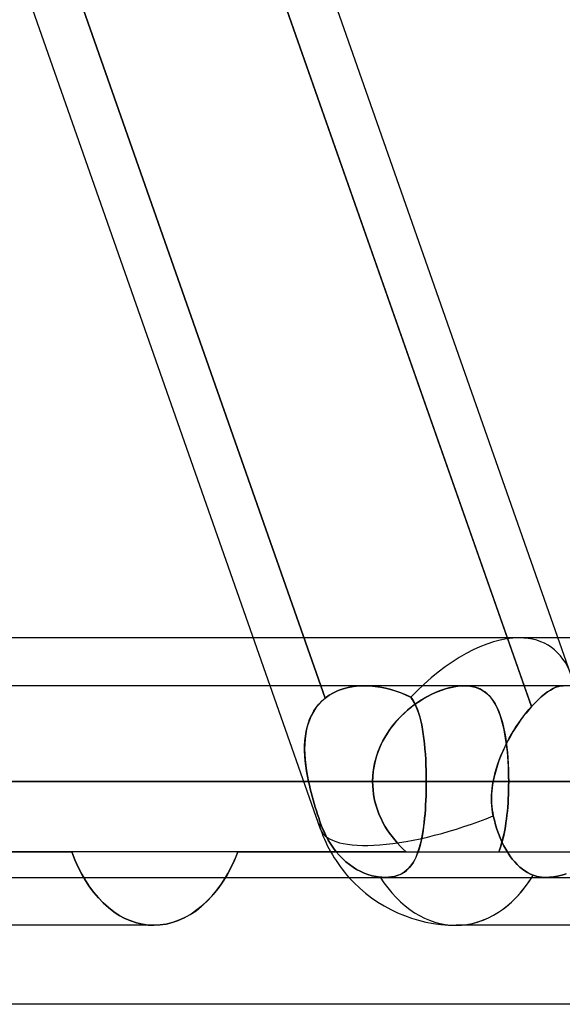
# Model space of a CAD drawing. Header units: millimetres. Extents: x -185 to 185, y -54 to 130.
# Tile 27 of 76: x -35.18 to -31.58, y 23.17 to 29.7. Entities that reach past the tile are written whole.
import ezdxf

# ---------------------------------------------------------------- set-up
doc = ezdxf.new("R2010")
doc.units = ezdxf.units.MM
doc.layers.add('MAIN-1', color=7, linetype='Continuous')
doc.layers.add('MAIN-2', color=7, linetype='Continuous')

msp = doc.modelspace()

# ---------------------------------------------------------------- linework, layer by layer
at = {"layer": 'MAIN-1'}
for p, q in [((-33.5162, 25.2825), (-37.5608, 36.8125)), ((-35.8779, 36.8125), (-31.8333, 25.2825)), ((-31.5235, 25.3569), (-35.542, 36.8125)), ((-33.6275, 25.6), (-35.6498, 25.6)), ((-26.195, 25.6), (-31.6088, 25.6)), ((96.053, 25.2825), (-96.053, 25.2825)), ((96.649, 24.6475), (-96.649, 24.6475)), ((-32.4817, 24.6475), (-35.1758, 24.6475)), ((-96.053, 24.0125), (96.053, 24.0125)), ((-33.8692, 23.9285), (-33.8395, 23.9692)), ((-33.8395, 23.9692), (-33.8118, 24.0126)), ((-33.9349, 23.8543), (-33.9011, 23.8901)), ((-33.9011, 23.8901), (-33.8692, 23.9285)), ((-33.9705, 23.8214), (-33.9349, 23.8543)), ((-34.0853, 23.7443), (-34.0459, 23.7661)), ((-34.0459, 23.7661), (-34.0076, 23.7919)), ((-34.0076, 23.7919), (-33.9705, 23.8214)), ((-34.2863, 23.695), (-36.3251, 23.695)), ((-34.2863, 23.695), (-34.2466, 23.697)), ((-34.2466, 23.697), (-34.2064, 23.7028)), ((-34.2064, 23.7028), (-34.1659, 23.7127)), ((-34.1659, 23.7127), (-34.1254, 23.7265)), ((-34.1254, 23.7265), (-34.0853, 23.7443)), ((-30.2452, 23.695), (-32.284, 23.695)), ((45.72, 23.1713), (-45.72, 23.1713))]:
    msp.add_line(p, q, dxfattribs=at)
msp.add_arc((-32.284, 24.6475), 0.9525, 221.81026, 270.00008, dxfattribs=at)
msp.add_ellipse((-32.284, 24.6475), major_axis=(0, 0.9525), ratio=0.707107, start_param=-3.141593, end_param=-2.300522, dxfattribs=at)
at = {"layer": 'MAIN-2'}
for p, q in [((-33.1516, 25.2008), (-37.2437, 36.866)), ((-37.2437, 36.866), (-33.1516, 25.2008)), ((-31.7849, 25.1445), (-35.8861, 36.8358)), ((-31.8663, 25.6), (-33.6275, 25.6)), ((-31.6088, 25.6), (-31.8663, 25.6)), ((-32.891, 25.2825), (-35.6622, 25.2825)), ((-33.1828, 24.3322), (-33.5162, 25.2825)), ((-33.0654, 25.2508), (-33.0329, 25.2623)), ((-33.0328, 25.2624), (-33.0651, 25.2509)), ((-33.0329, 25.2623), (-32.9988, 25.2713)), ((-32.999, 25.2712), (-33.0328, 25.2624)), ((-32.9639, 25.2775), (-32.999, 25.2712)), ((-32.9988, 25.2713), (-32.9637, 25.2776)), ((-32.9277, 25.2813), (-32.9639, 25.2775)), ((-32.9637, 25.2776), (-32.9276, 25.2813)), ((-32.8908, 25.2825), (-32.9277, 25.2813)), ((-32.9276, 25.2813), (-32.8907, 25.2825)), ((-32.8565, 25.2815), (-32.8908, 25.2825)), ((-32.8907, 25.2825), (-32.856, 25.2814)), ((-32.8219, 25.2785), (-32.8565, 25.2815)), ((-32.856, 25.2814), (-32.821, 25.2783)), ((-32.7871, 25.2735), (-32.8219, 25.2785)), ((-32.821, 25.2783), (-32.7859, 25.2733)), ((-32.7523, 25.2666), (-32.7871, 25.2735)), ((-32.7859, 25.2733), (-32.751, 25.2663)), ((-32.7176, 25.2579), (-32.7523, 25.2666)), ((-32.751, 25.2663), (-32.7164, 25.2576)), ((-32.6832, 25.2475), (-32.7176, 25.2579)), ((-32.3608, 25.2603), (-32.3886, 25.2507)), ((-32.3782, 25.2544), (-32.3471, 25.2644)), ((-32.3333, 25.2682), (-32.3608, 25.2603)), ((-32.3471, 25.2644), (-32.3164, 25.2723)), ((-32.3063, 25.2744), (-32.3333, 25.2682)), ((-32.3164, 25.2723), (-32.2864, 25.278)), ((-32.2799, 25.2789), (-32.3063, 25.2744)), ((-32.2864, 25.278), (-32.2576, 25.2814)), ((-32.2545, 25.2816), (-32.2799, 25.2789)), ((-32.2576, 25.2814), (-32.2303, 25.2825)), ((-32.2303, 25.2825), (-32.2545, 25.2816)), ((-32.2303, 25.2825), (-32.2046, 25.2815)), ((-32.2073, 25.2817), (-32.2303, 25.2825)), ((-32.1854, 25.2791), (-32.2073, 25.2817)), ((-32.2046, 25.2815), (-32.1802, 25.2782)), ((-32.1646, 25.2748), (-32.1854, 25.2791)), ((-32.1802, 25.2782), (-32.1573, 25.2728)), ((-32.145, 25.2689), (-32.1646, 25.2748)), ((-32.1573, 25.2728), (-32.1359, 25.2654)), ((-32.1267, 25.2614), (-32.145, 25.2689)), ((-32.1359, 25.2654), (-32.1161, 25.256)), ((-32.1096, 25.2523), (-32.1267, 25.2614)), ((-31.8333, 25.2825), (-31.7849, 25.1445)), ((-31.6598, 25.2541), (-31.6411, 25.2645)), ((-31.6411, 25.2644), (-31.6598, 25.2541)), ((-31.6411, 25.2645), (-31.6231, 25.2725)), ((-31.6233, 25.2724), (-31.6411, 25.2644)), ((-31.6062, 25.2781), (-31.6233, 25.2724)), ((-31.6231, 25.2725), (-31.6061, 25.2781)), ((-31.5901, 25.2814), (-31.6062, 25.2781)), ((-31.6061, 25.2781), (-31.5901, 25.2814)), ((-31.5749, 25.2825), (-31.5901, 25.2814)), ((-31.5901, 25.2814), (-31.5749, 25.2825)), ((-33.1516, 25.2008), (-33.1742, 25.181)), ((-33.1732, 25.182), (-33.1516, 25.2008)), ((-33.1516, 25.2008), (-33.1248, 25.22)), ((-33.1247, 25.22), (-33.1516, 25.2008)), ((-33.1248, 25.22), (-33.0961, 25.2367)), ((-33.0958, 25.2368), (-33.1247, 25.22)), ((-33.0961, 25.2367), (-33.0654, 25.2508)), ((-33.0651, 25.2509), (-33.0958, 25.2368)), ((-32.7164, 25.2576), (-32.6823, 25.2471)), ((-32.6495, 25.2353), (-32.6832, 25.2475)), ((-32.6823, 25.2471), (-32.6488, 25.2351)), ((-32.6165, 25.2216), (-32.6495, 25.2353)), ((-32.6488, 25.2351), (-32.6161, 25.2215)), ((-32.5843, 25.2064), (-32.6165, 25.2216)), ((-32.6161, 25.2215), (-32.5843, 25.2064)), ((-32.5843, 25.2064), (-32.5718, 25.1887)), ((-32.5722, 25.1893), (-32.5843, 25.2064)), ((-32.535, 25.1749), (-32.5039, 25.1946)), ((-32.5004, 25.1967), (-32.5278, 25.1796)), ((-32.5039, 25.1946), (-32.4726, 25.2125)), ((-32.4727, 25.2125), (-32.5004, 25.1967)), ((-32.4447, 25.2267), (-32.4727, 25.2125)), ((-32.4726, 25.2125), (-32.4412, 25.2284)), ((-32.4166, 25.2395), (-32.4447, 25.2267)), ((-32.4412, 25.2284), (-32.4096, 25.2424)), ((-32.3886, 25.2507), (-32.4166, 25.2395)), ((-32.4096, 25.2424), (-32.3782, 25.2544)), ((-32.1161, 25.256), (-32.0979, 25.2448)), ((-32.0936, 25.2418), (-32.1096, 25.2523)), ((-32.0979, 25.2448), (-32.081, 25.2318)), ((-32.0788, 25.2299), (-32.0936, 25.2418)), ((-32.081, 25.2318), (-32.0655, 25.2171)), ((-32.065, 25.2166), (-32.0788, 25.2299)), ((-32.0655, 25.2171), (-32.0512, 25.2007)), ((-32.0522, 25.2021), (-32.065, 25.2166)), ((-32.0404, 25.1863), (-32.0522, 25.2021)), ((-32.0512, 25.2007), (-32.0379, 25.1826)), ((-31.7202, 25.2091), (-31.7415, 25.1896)), ((-31.7414, 25.1898), (-31.7201, 25.2093)), ((-31.6994, 25.2265), (-31.7202, 25.2091)), ((-31.7201, 25.2093), (-31.6993, 25.2265)), ((-31.6792, 25.2415), (-31.6994, 25.2265)), ((-31.6993, 25.2265), (-31.6792, 25.2415)), ((-31.6598, 25.2541), (-31.6792, 25.2415)), ((-31.6792, 25.2415), (-31.6598, 25.2541)), ((-33.2133, 25.1359), (-33.2298, 25.1107)), ((-33.2266, 25.1159), (-33.2107, 25.1395)), ((-33.1948, 25.1594), (-33.2133, 25.1359)), ((-33.2107, 25.1395), (-33.1929, 25.1615)), ((-33.1742, 25.181), (-33.1948, 25.1594)), ((-33.1929, 25.1615), (-33.1732, 25.182)), ((-32.6247, 25.1041), (-32.5955, 25.1296)), ((-32.5811, 25.1413), (-32.6067, 25.1202)), ((-32.5955, 25.1296), (-32.5656, 25.1532)), ((-32.5548, 25.1611), (-32.5811, 25.1413)), ((-32.5611, 25.1706), (-32.5722, 25.1893)), ((-32.5718, 25.1887), (-32.5605, 25.1695)), ((-32.5656, 25.1532), (-32.535, 25.1749)), ((-32.5509, 25.1502), (-32.5611, 25.1706)), ((-32.5605, 25.1695), (-32.5502, 25.1487)), ((-32.5278, 25.1796), (-32.5548, 25.1611)), ((-32.5416, 25.1282), (-32.5509, 25.1502)), ((-32.5502, 25.1487), (-32.5409, 25.1263)), ((-32.5332, 25.1047), (-32.5416, 25.1282)), ((-32.0294, 25.1692), (-32.0404, 25.1863)), ((-32.0379, 25.1826), (-32.0256, 25.1627)), ((-32.0191, 25.1509), (-32.0294, 25.1692)), ((-32.0256, 25.1627), (-32.0142, 25.1411)), ((-32.0096, 25.1314), (-32.0191, 25.1509)), ((-32.0142, 25.1411), (-32.0037, 25.1179)), ((-32.0008, 25.1106), (-32.0096, 25.1314)), ((-31.7849, 25.1445), (-31.8028, 25.1238)), ((-31.8019, 25.1249), (-31.7849, 25.1445)), ((-31.7631, 25.1681), (-31.7849, 25.1445)), ((-31.7849, 25.1445), (-31.7631, 25.1681)), ((-31.7631, 25.1681), (-31.7414, 25.1898)), ((-31.7415, 25.1896), (-31.7631, 25.1681)), ((-33.263, 25.037), (-33.2527, 25.0647)), ((-33.2442, 25.0838), (-33.2564, 25.0556)), ((-33.2527, 25.0647), (-33.2406, 25.091)), ((-33.2298, 25.1107), (-33.2442, 25.0838)), ((-33.2406, 25.091), (-33.2266, 25.1159)), ((-32.6797, 25.0478), (-32.6528, 25.0769)), ((-32.6553, 25.0743), (-32.6781, 25.0496)), ((-32.6314, 25.0978), (-32.6553, 25.0743)), ((-32.6528, 25.0769), (-32.6247, 25.1041)), ((-32.6067, 25.1202), (-32.6314, 25.0978)), ((-32.5409, 25.1263), (-32.5325, 25.1025)), ((-32.5255, 25.0795), (-32.5332, 25.1047)), ((-32.5325, 25.1025), (-32.5249, 25.0773)), ((-32.5186, 25.0529), (-32.5255, 25.0795)), ((-32.5249, 25.0773), (-32.518, 25.0507)), ((-32.0037, 25.1179), (-31.9941, 25.0929)), ((-31.9926, 25.0888), (-32.0008, 25.1106)), ((-31.9941, 25.0929), (-31.9853, 25.0663)), ((-31.9851, 25.0657), (-31.9926, 25.0888)), ((-31.9853, 25.0663), (-31.9772, 25.0382)), ((-31.9781, 25.0416), (-31.9851, 25.0657)), ((-31.8388, 25.0786), (-31.8565, 25.0544)), ((-31.8525, 25.0599), (-31.8358, 25.0826)), ((-31.8208, 25.1018), (-31.8388, 25.0786)), ((-31.8358, 25.0826), (-31.8189, 25.1043)), ((-31.8028, 25.1238), (-31.8208, 25.1018)), ((-31.8189, 25.1043), (-31.8019, 25.1249)), ((-33.278, 24.9787), (-33.2714, 25.0083)), ((-33.2665, 25.0261), (-33.2746, 24.9954)), ((-33.2714, 25.0083), (-33.263, 25.037)), ((-33.2564, 25.0556), (-33.2665, 25.0261)), ((-32.7202, 24.9969), (-32.7393, 24.969)), ((-32.7286, 24.9851), (-32.705, 25.0172)), ((-32.6997, 25.0238), (-32.7202, 24.9969)), ((-32.705, 25.0172), (-32.6797, 25.0478)), ((-32.6781, 25.0496), (-32.6997, 25.0238)), ((-32.5123, 25.0247), (-32.5186, 25.0529)), ((-32.518, 25.0507), (-32.5119, 25.0227)), ((-32.5067, 24.9952), (-32.5123, 25.0247)), ((-32.5119, 25.0227), (-32.5064, 24.9935)), ((-31.9718, 25.0165), (-31.9781, 25.0416)), ((-31.9772, 25.0382), (-31.9699, 25.0085)), ((-31.966, 24.9902), (-31.9718, 25.0165)), ((-31.9699, 25.0085), (-31.9634, 24.9774)), ((-31.8908, 25.0034), (-31.9074, 24.9767)), ((-31.9013, 24.9868), (-31.8854, 25.0119)), ((-31.8738, 25.0294), (-31.8908, 25.0034)), ((-31.8854, 25.0119), (-31.8691, 25.0363)), ((-31.8565, 25.0544), (-31.8738, 25.0294)), ((-31.8691, 25.0363), (-31.8525, 25.0599)), ((-33.2861, 24.9169), (-33.2829, 24.9482)), ((-33.2807, 24.9637), (-33.2849, 24.9311)), ((-33.2829, 24.9482), (-33.278, 24.9787)), ((-33.2746, 24.9954), (-33.2807, 24.9637)), ((-32.757, 24.9401), (-32.7732, 24.9102)), ((-32.7698, 24.9167), (-32.7502, 24.9516)), ((-32.7393, 24.969), (-32.757, 24.9401)), ((-32.7502, 24.9516), (-32.7286, 24.9851)), ((-32.5018, 24.9645), (-32.5067, 24.9952)), ((-32.5064, 24.9935), (-32.5015, 24.963)), ((-32.4974, 24.9326), (-32.5018, 24.9645)), ((-32.5015, 24.963), (-32.4973, 24.9313)), ((-32.4937, 24.8996), (-32.4974, 24.9326)), ((-31.9607, 24.963), (-31.966, 24.9902)), ((-31.9634, 24.9774), (-31.9576, 24.9449)), ((-31.9559, 24.9348), (-31.9607, 24.963)), ((-31.9576, 24.9449), (-31.9524, 24.9111)), ((-31.9517, 24.9056), (-31.9559, 24.9348)), ((-31.946, 24.9076), (-31.9316, 24.9346)), ((-31.9234, 24.9492), (-31.9389, 24.9211)), ((-31.9316, 24.9346), (-31.9167, 24.961)), ((-31.9074, 24.9767), (-31.9234, 24.9492)), ((-31.9167, 24.961), (-31.9013, 24.9868)), ((-33.2873, 24.8976), (-33.288, 24.8633)), ((-33.2879, 24.8524), (-33.2877, 24.8849)), ((-33.2877, 24.8849), (-33.2861, 24.9169)), ((-33.2849, 24.9311), (-33.2873, 24.8976)), ((-32.8023, 24.8434), (-32.7872, 24.8807)), ((-32.7878, 24.8794), (-32.8006, 24.8478)), ((-32.7732, 24.9102), (-32.7878, 24.8794)), ((-32.7872, 24.8807), (-32.7698, 24.9167)), ((-32.4973, 24.9313), (-32.4935, 24.8985)), ((-32.4904, 24.8656), (-32.4937, 24.8996)), ((-32.4935, 24.8985), (-32.4904, 24.8646)), ((-31.9727, 24.8522), (-31.9597, 24.8802)), ((-31.9537, 24.8923), (-31.9678, 24.863)), ((-31.9597, 24.8802), (-31.946, 24.9076)), ((-31.9389, 24.9211), (-31.9537, 24.8923)), ((-31.9524, 24.9111), (-31.948, 24.876)), ((-31.948, 24.8755), (-31.9517, 24.9056)), ((-31.948, 24.876), (-31.9442, 24.8397)), ((-31.9447, 24.8445), (-31.948, 24.8755)), ((-33.288, 24.8633), (-33.2871, 24.8284)), ((-33.2866, 24.8192), (-33.2879, 24.8524)), ((-33.2871, 24.8284), (-33.2846, 24.793)), ((-33.284, 24.7856), (-33.2866, 24.8192)), ((-32.8246, 24.7667), (-32.8147, 24.8054)), ((-32.8117, 24.8156), (-32.8208, 24.7827)), ((-32.8147, 24.8054), (-32.8023, 24.8434)), ((-32.8006, 24.8478), (-32.8117, 24.8156)), ((-32.4877, 24.8305), (-32.4904, 24.8656)), ((-32.4904, 24.8646), (-32.4877, 24.8299)), ((-32.4855, 24.7948), (-32.4877, 24.8305)), ((-32.4877, 24.8299), (-32.4855, 24.7945)), ((-31.9934, 24.803), (-32.0047, 24.7724)), ((-31.9964, 24.7952), (-31.985, 24.8239)), ((-31.9811, 24.8332), (-31.9934, 24.803)), ((-31.985, 24.8239), (-31.9727, 24.8522)), ((-31.9678, 24.863), (-31.9811, 24.8332)), ((-31.9419, 24.8128), (-31.9447, 24.8445)), ((-31.9442, 24.8397), (-31.9411, 24.8025)), ((-31.9397, 24.7805), (-31.9419, 24.8128)), ((-31.9411, 24.8025), (-31.9388, 24.7646)), ((-33.2846, 24.793), (-33.2808, 24.7571)), ((-33.2801, 24.7515), (-33.284, 24.7856)), ((-33.2808, 24.7571), (-33.2757, 24.7208)), ((-33.2751, 24.7171), (-33.2801, 24.7515)), ((-32.828, 24.7493), (-32.8332, 24.7156)), ((-32.8316, 24.7274), (-32.8246, 24.7667)), ((-32.8208, 24.7827), (-32.828, 24.7493)), ((-32.4839, 24.7586), (-32.4855, 24.7948)), ((-32.4855, 24.7945), (-32.4838, 24.7584)), ((-32.4827, 24.7219), (-32.4839, 24.7586)), ((-32.4838, 24.7584), (-32.4827, 24.7219)), ((-32.025, 24.7072), (-32.0165, 24.7368)), ((-32.015, 24.7415), (-32.0241, 24.7104)), ((-32.0165, 24.7368), (-32.0069, 24.7661)), ((-32.0047, 24.7724), (-32.015, 24.7415)), ((-32.0069, 24.7661), (-31.9964, 24.7952)), ((-31.9379, 24.7478), (-31.9397, 24.7805)), ((-31.9388, 24.7646), (-31.937, 24.7261)), ((-31.9367, 24.7147), (-31.9379, 24.7478)), ((-33.2757, 24.7208), (-33.2694, 24.6843)), ((-33.269, 24.6824), (-33.2751, 24.7171)), ((-33.2694, 24.6843), (-33.262, 24.6475)), ((-33.262, 24.6475), (-33.269, 24.6824)), ((-32.8374, 24.6475), (-32.8359, 24.6876)), ((-32.8363, 24.6817), (-32.8374, 24.6475)), ((-32.8332, 24.7156), (-32.8363, 24.6817)), ((-32.8359, 24.6876), (-32.8316, 24.7274)), ((-32.4827, 24.7219), (-32.482, 24.6849)), ((-32.4819, 24.6848), (-32.4827, 24.7219)), ((-32.482, 24.6849), (-32.4817, 24.6475)), ((-32.4817, 24.6475), (-32.4819, 24.6848)), ((-32.032, 24.679), (-32.0385, 24.6475)), ((-32.0385, 24.6475), (-32.0323, 24.6774)), ((-32.0323, 24.6774), (-32.025, 24.7072)), ((-32.0241, 24.7104), (-32.032, 24.679)), ((-31.937, 24.7261), (-31.936, 24.687)), ((-31.9359, 24.6812), (-31.9367, 24.7147)), ((-31.936, 24.687), (-31.9357, 24.6475)), ((-31.9357, 24.6475), (-31.9359, 24.6812)), ((-96.649, 24.6475), (96.649, 24.6475)), ((-95.8098, 24.6475), (95.8098, 24.6475)), ((-42.799, 24.6475), (-32.8374, 24.6475)), ((-32.8374, 24.6475), (-42.799, 24.6475)), ((-31.9357, 24.6475), (-41.529, 24.6475)), ((-41.529, 24.6475), (-31.9357, 24.6475)), ((-32.8374, 24.6475), (-36.4423, 24.6475)), ((-36.4423, 24.6475), (-32.8374, 24.6475)), ((-36.1838, 24.6475), (-33.262, 24.6475)), ((-33.262, 24.6475), (-36.1838, 24.6475)), ((-32.4817, 24.6475), (-35.1758, 24.6475)), ((-35.1758, 24.6475), (-32.4817, 24.6475)), ((-35.1758, 24.6475), (-31.5805, 24.6475)), ((-31.5805, 24.6475), (-35.1758, 24.6475)), ((-33.262, 24.6475), (-33.2566, 24.6232)), ((-33.2566, 24.6232), (-33.262, 24.6475)), ((-33.2566, 24.6232), (-33.2508, 24.5989)), ((-33.2508, 24.5988), (-33.2566, 24.6232)), ((-32.8374, 24.6475), (-32.8367, 24.6192)), ((-32.8367, 24.6193), (-32.8374, 24.6475)), ((-32.8345, 24.5911), (-32.8367, 24.6193)), ((-32.8367, 24.6192), (-32.8345, 24.5911)), ((-32.4824, 24.585), (-32.4819, 24.6161)), ((-32.4819, 24.6159), (-32.4824, 24.5845)), ((-32.4819, 24.6161), (-32.4817, 24.6475)), ((-32.4817, 24.6475), (-32.4819, 24.6159)), ((32.4817, 24.6475), (-32.4817, 24.6475)), ((-28.8864, 24.6475), (-32.4817, 24.6475)), ((-32.4817, 24.6475), (-28.8864, 24.6475)), ((-32.0449, 24.606), (-32.0471, 24.5852)), ((-32.0454, 24.6016), (-32.0423, 24.6246)), ((-32.042, 24.6267), (-32.0449, 24.606)), ((-32.0423, 24.6246), (-32.0385, 24.6475)), ((-32.0385, 24.6475), (-32.042, 24.6267)), ((-32.0385, 24.6475), (32.0385, 24.6475)), ((32.0385, 24.6475), (-32.0385, 24.6475)), ((-31.9359, 24.6188), (-31.9364, 24.5903)), ((-31.9364, 24.5901), (-31.9359, 24.6187)), ((-31.9357, 24.6475), (-31.9359, 24.6188)), ((-31.9359, 24.6187), (-31.9357, 24.6475)), ((-30.8533, 24.6475), (-31.9357, 24.6475)), ((-31.9357, 24.6475), (-30.8533, 24.6475)), ((-33.2508, 24.5989), (-33.2447, 24.5746)), ((-33.2446, 24.5744), (-33.2508, 24.5988)), ((-33.2447, 24.5746), (-33.2383, 24.5503)), ((-33.2382, 24.5501), (-33.2446, 24.5744)), ((-33.2383, 24.5503), (-33.2315, 24.526)), ((-33.2315, 24.5258), (-33.2382, 24.5501)), ((-32.8345, 24.5911), (-32.831, 24.5632)), ((-32.831, 24.5632), (-32.8345, 24.5911)), ((-32.831, 24.5632), (-32.8261, 24.5356)), ((-32.826, 24.5354), (-32.831, 24.5632)), ((-32.4844, 24.5237), (-32.4832, 24.5541)), ((-32.4832, 24.5534), (-32.4844, 24.5225)), ((-32.4832, 24.5541), (-32.4824, 24.585)), ((-32.4824, 24.5845), (-32.4832, 24.5534)), ((-32.0495, 24.533), (-32.049, 24.5558)), ((-32.0486, 24.5644), (-32.0494, 24.5437)), ((-32.0494, 24.5437), (-32.0494, 24.523)), ((-32.049, 24.5558), (-32.0476, 24.5787)), ((-32.0471, 24.5852), (-32.0486, 24.5644)), ((-32.0476, 24.5787), (-32.0454, 24.6016)), ((-31.9373, 24.5621), (-31.9386, 24.5341)), ((-31.9386, 24.5338), (-31.9373, 24.5618)), ((-31.9364, 24.5903), (-31.9373, 24.5621)), ((-31.9373, 24.5618), (-31.9364, 24.5901)), ((-33.2315, 24.526), (-33.2245, 24.5018)), ((-33.2245, 24.5017), (-33.2315, 24.5258)), ((-33.2245, 24.5018), (-33.2173, 24.4777)), ((-33.2173, 24.4777), (-33.2245, 24.5017)), ((-33.2173, 24.4777), (-33.2099, 24.4537)), ((-33.2099, 24.4539), (-33.2173, 24.4777)), ((-32.8261, 24.5356), (-32.8198, 24.5082)), ((-32.8197, 24.5078), (-32.826, 24.5354)), ((-32.8198, 24.5082), (-32.8122, 24.4811)), ((-32.8121, 24.4807), (-32.8197, 24.5078)), ((-32.8122, 24.4811), (-32.8033, 24.4544)), ((-32.8032, 24.454), (-32.8121, 24.4807)), ((-32.486, 24.492), (-32.4879, 24.4618)), ((-32.4878, 24.4639), (-32.4859, 24.4936)), ((-32.4844, 24.5225), (-32.486, 24.492)), ((-32.4859, 24.4936), (-32.4844, 24.5237)), ((-32.0491, 24.5103), (-32.0495, 24.533)), ((-32.0494, 24.523), (-32.0487, 24.5024)), ((-32.0477, 24.4877), (-32.0491, 24.5103)), ((-32.0487, 24.5024), (-32.0472, 24.4818)), ((-32.0454, 24.4653), (-32.0477, 24.4877)), ((-32.0472, 24.4818), (-32.0449, 24.4614)), ((-31.9446, 24.4518), (-31.9422, 24.4788)), ((-31.9422, 24.4791), (-31.9445, 24.4521)), ((-31.9402, 24.5064), (-31.9422, 24.4791)), ((-31.9422, 24.4788), (-31.9402, 24.5061)), ((-31.9386, 24.5341), (-31.9402, 24.5064)), ((-31.9402, 24.5061), (-31.9386, 24.5338)), ((-33.2024, 24.4302), (-33.2099, 24.4539)), ((-33.2099, 24.4537), (-33.2023, 24.43)), ((-33.1946, 24.4067), (-33.2024, 24.4302)), ((-33.2023, 24.43), (-33.1946, 24.4066)), ((-32.8033, 24.4544), (-32.7931, 24.428)), ((-32.793, 24.4277), (-32.8032, 24.454)), ((-32.7931, 24.428), (-32.7817, 24.4022)), ((-32.7816, 24.402), (-32.793, 24.4277)), ((-32.4902, 24.4322), (-32.4929, 24.4032)), ((-32.4926, 24.4062), (-32.49, 24.4348)), ((-32.4879, 24.4618), (-32.4902, 24.4322)), ((-32.49, 24.4348), (-32.4878, 24.4639)), ((-32.0421, 24.4431), (-32.0454, 24.4653)), ((-32.0449, 24.4614), (-32.0418, 24.4411)), ((-32.0378, 24.421), (-32.0421, 24.4431)), ((-32.0418, 24.4411), (-32.0378, 24.421)), ((-32.0308, 24.3915), (-32.0378, 24.421)), ((-32.0378, 24.421), (-32.0308, 24.3915)), ((-31.9504, 24.3995), (-31.9473, 24.4253)), ((-31.9473, 24.4257), (-31.9503, 24.3999)), ((-31.9445, 24.4521), (-31.9473, 24.4257)), ((-31.9473, 24.4253), (-31.9446, 24.4518)), ((-33.1868, 24.3836), (-33.1946, 24.4067)), ((-33.1946, 24.4066), (-33.1868, 24.3836)), ((-33.1868, 24.3836), (-33.1751, 24.3519)), ((-33.1751, 24.3519), (-33.1868, 24.3836)), ((-33.1751, 24.3519), (-33.1617, 24.3203)), ((-33.1618, 24.3203), (-33.1751, 24.3519)), ((-32.7817, 24.4022), (-32.7692, 24.377)), ((-32.769, 24.3768), (-32.7816, 24.402)), ((-32.7692, 24.377), (-32.7555, 24.3524)), ((-32.7554, 24.3522), (-32.769, 24.3768)), ((-32.7555, 24.3524), (-32.7409, 24.3284)), ((-32.7408, 24.3283), (-32.7554, 24.3522)), ((-32.4993, 24.3476), (-32.5032, 24.321)), ((-32.5026, 24.3249), (-32.4989, 24.3512)), ((-32.4959, 24.3751), (-32.4993, 24.3476)), ((-32.4989, 24.3512), (-32.4955, 24.3783)), ((-32.4929, 24.4032), (-32.4959, 24.3751)), ((-32.4955, 24.3783), (-32.4926, 24.4062)), ((-32.0227, 24.3619), (-32.0308, 24.3915)), ((-32.0308, 24.3915), (-32.0227, 24.3619)), ((-32.0136, 24.3322), (-32.0227, 24.3619)), ((-32.0227, 24.3619), (-32.0136, 24.3322)), ((-31.9618, 24.3261), (-31.9576, 24.3498)), ((-31.9575, 24.3503), (-31.9617, 24.3265)), ((-31.9576, 24.3498), (-31.9538, 24.3743)), ((-31.9537, 24.3748), (-31.9575, 24.3503)), ((-31.9538, 24.3743), (-31.9504, 24.3995)), ((-31.9503, 24.3999), (-31.9537, 24.3748)), ((-33.1469, 24.2895), (-33.1618, 24.3203)), ((-33.1617, 24.3203), (-33.1469, 24.2895)), ((-33.1469, 24.2895), (-33.1308, 24.26)), ((-33.1308, 24.26), (-33.1469, 24.2895)), ((-32.7409, 24.3284), (-32.7252, 24.3051)), ((-32.7251, 24.305), (-32.7408, 24.3283)), ((-32.7252, 24.3051), (-32.7086, 24.2825)), ((-32.7086, 24.2825), (-32.7251, 24.305)), ((-32.7086, 24.2825), (-32.6912, 24.2606)), ((-32.6912, 24.2607), (-32.7086, 24.2825)), ((-32.5075, 24.2953), (-32.5123, 24.2704)), ((-32.5113, 24.2749), (-32.5067, 24.2995)), ((-32.5032, 24.321), (-32.5075, 24.2953)), ((-32.5067, 24.2995), (-32.5026, 24.3249)), ((-32.0033, 24.3029), (-32.0136, 24.3322)), ((-32.0136, 24.3322), (-32.0033, 24.3029)), ((-31.9922, 24.2746), (-32.0033, 24.3029)), ((-32.0033, 24.3029), (-31.9922, 24.2746)), ((-31.9766, 24.2592), (-31.9713, 24.2807)), ((-31.9712, 24.2812), (-31.9765, 24.2597)), ((-31.9713, 24.2807), (-31.9663, 24.303)), ((-31.9662, 24.3035), (-31.9712, 24.2812)), ((-31.9663, 24.303), (-31.9618, 24.3261)), ((-31.9617, 24.3265), (-31.9662, 24.3035)), ((-33.1308, 24.26), (-33.1137, 24.2322)), ((-33.1137, 24.2322), (-33.1308, 24.26)), ((-33.1137, 24.2322), (-33.0961, 24.2065)), ((-33.0961, 24.2065), (-33.1137, 24.2322)), ((-32.673, 24.2397), (-32.6912, 24.2607)), ((-32.6912, 24.2606), (-32.6728, 24.2395)), ((-32.654, 24.2194), (-32.673, 24.2397)), ((-32.6728, 24.2395), (-32.6538, 24.2192)), ((-32.6343, 24.1999), (-32.654, 24.2194)), ((-32.6538, 24.2192), (-32.6342, 24.1998)), ((-32.5232, 24.2236), (-32.5295, 24.2019)), ((-32.528, 24.2068), (-32.5219, 24.2286)), ((-32.5175, 24.2465), (-32.5232, 24.2236)), ((-32.5219, 24.2286), (-32.5164, 24.2513)), ((-32.5123, 24.2704), (-32.5175, 24.2465)), ((-32.5164, 24.2513), (-32.5113, 24.2749)), ((-31.9884, 24.2189), (-31.995, 24.1996)), ((-31.995, 24.1994), (-31.9885, 24.2185)), ((-31.9803, 24.2476), (-31.9922, 24.2746)), ((-31.9922, 24.2746), (-31.9803, 24.2476)), ((-31.9885, 24.2185), (-31.9823, 24.2384)), ((-31.9822, 24.2389), (-31.9884, 24.2189)), ((-31.9823, 24.2384), (-31.9766, 24.2592)), ((-31.9765, 24.2597), (-31.9822, 24.2389)), ((-31.9678, 24.2223), (-31.9803, 24.2476)), ((-31.9803, 24.2476), (-31.9678, 24.2223)), ((-31.9551, 24.1989), (-31.9678, 24.2223)), ((-31.9678, 24.2223), (-31.9551, 24.1989)), ((-45.72, 24.1812), (-34.8314, 24.1812)), ((-33.7304, 24.1812), (-41.7329, 24.1812)), ((-32.614, 24.1812), (-34.8314, 24.1812)), ((-34.8314, 24.1812), (-34.8111, 24.1299)), ((-34.8111, 24.1299), (-34.8314, 24.1812)), ((-33.7552, 24.1216), (-33.7425, 24.1511)), ((-33.7304, 24.1812), (-33.7529, 24.1267)), ((-33.7425, 24.1511), (-33.7304, 24.1812)), ((-33.7304, 24.1812), (-30.8639, 24.1812)), ((-33.0961, 24.2065), (-33.0779, 24.1827)), ((-33.0779, 24.1827), (-33.0961, 24.2065)), ((-33.0779, 24.1827), (-33.0579, 24.1594)), ((-33.0579, 24.1594), (-33.0779, 24.1827)), ((-33.0579, 24.1594), (-33.0366, 24.1371)), ((-33.0366, 24.1371), (-33.0579, 24.1594)), ((-32.614, 24.1812), (-32.6343, 24.1999)), ((-32.6342, 24.1998), (-32.614, 24.1812)), ((-32.5436, 24.1617), (-32.5516, 24.1433)), ((-32.5496, 24.1476), (-32.5418, 24.1663)), ((-32.5363, 24.1812), (-32.5436, 24.1617)), ((-32.5418, 24.1663), (-32.5346, 24.1861)), ((-32.5295, 24.2019), (-32.5363, 24.1812)), ((-32.5346, 24.1861), (-32.528, 24.2068)), ((-31.995, 24.1996), (-32.002, 24.1812)), ((-32.002, 24.1812), (-31.995, 24.1994)), ((-31.9417, 24.1767), (-31.9551, 24.1989)), ((-31.9551, 24.1989), (-31.9417, 24.1767)), ((-31.9273, 24.1551), (-31.9417, 24.1767)), ((-31.9417, 24.1767), (-31.9273, 24.1551)), ((-31.9118, 24.1343), (-31.9273, 24.1551)), ((-31.9273, 24.1551), (-31.9118, 24.1343)), ((-34.8111, 24.1299), (-34.789, 24.0808)), ((-34.789, 24.0808), (-34.8111, 24.1299)), ((-33.7824, 24.0652), (-33.7685, 24.0929)), ((-33.7529, 24.1267), (-33.7775, 24.0748)), ((-33.7685, 24.0929), (-33.7552, 24.1216)), ((-33.0366, 24.1371), (-33.014, 24.1162)), ((-33.014, 24.1162), (-33.0366, 24.1371)), ((-33.014, 24.1162), (-32.9906, 24.0972)), ((-32.9906, 24.0972), (-33.014, 24.1162)), ((-32.9906, 24.0972), (-32.9669, 24.0802)), ((-32.9669, 24.0802), (-32.9906, 24.0972)), ((-32.6, 24.0706), (-32.5883, 24.0837)), ((-32.5794, 24.0951), (-32.5902, 24.0814)), ((-32.5883, 24.0837), (-32.5774, 24.0979)), ((-32.5695, 24.11), (-32.5794, 24.0951)), ((-32.5774, 24.0979), (-32.5674, 24.1134)), ((-32.5602, 24.1261), (-32.5695, 24.11)), ((-32.5674, 24.1134), (-32.5581, 24.1299)), ((-32.5516, 24.1433), (-32.5602, 24.1261)), ((-32.5581, 24.1299), (-32.5496, 24.1476)), ((-31.8957, 24.1149), (-31.9118, 24.1343)), ((-31.9118, 24.1343), (-31.8957, 24.1149)), ((-31.879, 24.0971), (-31.8957, 24.1149)), ((-31.8957, 24.1149), (-31.879, 24.0971)), ((-31.862, 24.0811), (-31.879, 24.0971)), ((-31.879, 24.0971), (-31.862, 24.0811)), ((-34.789, 24.0808), (-34.7652, 24.0344)), ((-34.7652, 24.0344), (-34.789, 24.0808)), ((-34.7652, 24.0344), (-34.74, 23.9911)), ((-34.74, 23.9911), (-34.7652, 24.0344)), ((-33.8038, 24.0261), (-33.8318, 23.9808)), ((-33.8118, 24.0126), (-33.7969, 24.0384)), ((-33.7775, 24.0748), (-33.8038, 24.0261)), ((-33.7969, 24.0384), (-33.7824, 24.0652)), ((-32.9669, 24.0802), (-32.9431, 24.0655)), ((-32.9431, 24.0655), (-32.9669, 24.0802)), ((-32.9431, 24.0655), (-32.9194, 24.0527)), ((-32.9194, 24.0527), (-32.9431, 24.0655)), ((-32.9194, 24.0527), (-32.8943, 24.0414)), ((-32.8943, 24.0414), (-32.9194, 24.0527)), ((-32.8943, 24.0414), (-32.8681, 24.0316)), ((-32.8681, 24.0316), (-32.8943, 24.0414)), ((-32.8681, 24.0316), (-32.8412, 24.0237)), ((-32.8412, 24.0237), (-32.8681, 24.0316)), ((-32.8412, 24.0237), (-32.8141, 24.018)), ((-32.8141, 24.018), (-32.8412, 24.0237)), ((-32.8141, 24.018), (-32.7872, 24.0143)), ((-32.7872, 24.0143), (-32.8141, 24.018)), ((-32.6927, 24.0189), (-32.7116, 24.0154)), ((-32.7111, 24.0154), (-32.6919, 24.0192)), ((-32.6748, 24.024), (-32.6927, 24.0189)), ((-32.6919, 24.0192), (-32.6738, 24.0243)), ((-32.6581, 24.0304), (-32.6748, 24.024)), ((-32.6738, 24.0243), (-32.6568, 24.0309)), ((-32.6424, 24.0381), (-32.6581, 24.0304)), ((-32.6568, 24.0309), (-32.641, 24.0389)), ((-32.6279, 24.0471), (-32.6424, 24.0381)), ((-32.641, 24.0389), (-32.6263, 24.0481)), ((-32.6144, 24.0573), (-32.6279, 24.0471)), ((-32.6263, 24.0481), (-32.6127, 24.0587)), ((-32.6018, 24.0688), (-32.6144, 24.0573)), ((-32.6127, 24.0587), (-32.6, 24.0706)), ((-32.5902, 24.0814), (-32.6018, 24.0688)), ((-31.8451, 24.067), (-31.862, 24.0811)), ((-31.862, 24.0811), (-31.8451, 24.067)), ((-31.8284, 24.0549), (-31.8451, 24.067)), ((-31.8451, 24.067), (-31.8284, 24.0549)), ((-31.8107, 24.044), (-31.8284, 24.0549)), ((-31.8284, 24.0549), (-31.8107, 24.044)), ((-31.7923, 24.0344), (-31.8107, 24.044)), ((-31.8107, 24.044), (-31.7923, 24.0343)), ((-31.7734, 24.0263), (-31.7923, 24.0344)), ((-31.7923, 24.0343), (-31.7734, 24.0263)), ((-31.7608, 24.0221), (-31.7734, 24.0263)), ((-31.7734, 24.0263), (-31.7608, 24.0221)), ((-31.7475, 24.0187), (-31.7608, 24.0221)), ((-31.7608, 24.0221), (-31.7475, 24.0186)), ((-31.7337, 24.0159), (-31.7475, 24.0187)), ((-31.7475, 24.0186), (-31.7337, 24.0159)), ((-31.6397, 24.016), (-31.6134, 24.0203)), ((-31.6114, 24.0207), (-31.6384, 24.0161)), ((-31.6134, 24.0203), (-31.5863, 24.0264)), ((-31.5836, 24.0271), (-31.6114, 24.0207)), ((-31.5863, 24.0264), (-31.5587, 24.034)), ((-31.5553, 24.0351), (-31.5836, 24.0271)), ((-34.74, 23.9911), (-34.7135, 23.9508)), ((-34.7135, 23.9508), (-34.74, 23.9911)), ((-33.8318, 23.9808), (-33.8615, 23.9386)), ((-32.7872, 24.0143), (-32.7812, 24.0137)), ((-32.7812, 24.0137), (-32.7872, 24.0143)), ((-32.7812, 24.0137), (-32.7753, 24.0133)), ((-32.7752, 24.0133), (-32.7812, 24.0137)), ((-32.7753, 24.0133), (-32.7695, 24.0129)), ((-32.7694, 24.0129), (-32.7752, 24.0133)), ((-32.7695, 24.0129), (-32.7637, 24.0127)), ((-32.7636, 24.0127), (-32.7694, 24.0129)), ((-32.7637, 24.0127), (-32.758, 24.0125)), ((-32.7578, 24.0125), (-32.7636, 24.0127)), ((-32.758, 24.0125), (-32.7523, 24.0125)), ((-32.7522, 24.0125), (-32.7578, 24.0125)), ((-32.7523, 24.0125), (-32.7313, 24.0132)), ((-32.7314, 24.0132), (-32.7522, 24.0125)), ((-32.7116, 24.0154), (-32.7314, 24.0132)), ((-32.7313, 24.0132), (-32.7111, 24.0154)), ((-31.7193, 24.014), (-31.7337, 24.0159)), ((-31.7337, 24.0159), (-31.7193, 24.014)), ((-31.7044, 24.0129), (-31.7193, 24.014)), ((-31.7193, 24.014), (-31.7045, 24.0129)), ((-31.7045, 24.0129), (-31.6892, 24.0125)), ((-31.6891, 24.0125), (-31.7044, 24.0129)), ((-31.6892, 24.0125), (-31.665, 24.0133)), ((-31.6643, 24.0134), (-31.6891, 24.0125)), ((-31.665, 24.0133), (-31.6397, 24.016)), ((-31.6384, 24.0161), (-31.6643, 24.0134)), ((-34.7135, 23.9508), (-34.6848, 23.9125)), ((-34.6848, 23.9125), (-34.7135, 23.9508)), ((-34.6848, 23.9125), (-34.6542, 23.8764)), ((-34.6542, 23.8764), (-34.6848, 23.9125)), ((-33.8936, 23.8986), (-33.9278, 23.8614)), ((-33.8615, 23.9386), (-33.8936, 23.8986)), ((-34.6542, 23.8764), (-34.6219, 23.8429)), ((-34.6219, 23.8429), (-34.6542, 23.8764)), ((-34.6219, 23.8429), (-34.5879, 23.8123)), ((-34.5879, 23.8123), (-34.6219, 23.8429)), ((-33.9639, 23.8272), (-34.0016, 23.7964)), ((-33.9278, 23.8614), (-33.9639, 23.8272)), ((-34.5879, 23.8123), (-34.5526, 23.7848)), ((-34.5526, 23.7848), (-34.5879, 23.8123)), ((-34.5526, 23.7848), (-34.5161, 23.7609)), ((-34.5161, 23.7609), (-34.5526, 23.7848)), ((-34.5161, 23.7609), (-34.4785, 23.7407)), ((-34.4785, 23.7407), (-34.5161, 23.7609)), ((-34.0406, 23.7694), (-34.0808, 23.7466)), ((-34.0016, 23.7964), (-34.0406, 23.7694)), ((-34.4785, 23.7407), (-34.4403, 23.7242)), ((-34.4403, 23.7242), (-34.4785, 23.7407)), ((-34.4403, 23.7242), (-34.4017, 23.7114)), ((-34.4017, 23.7114), (-34.4403, 23.7242)), ((-34.4017, 23.7114), (-34.363, 23.7023)), ((-34.363, 23.7023), (-34.4017, 23.7114)), ((-34.363, 23.7023), (-34.3244, 23.6968)), ((-34.3244, 23.6968), (-34.363, 23.7023)), ((-34.3244, 23.6968), (-34.2863, 23.695)), ((-34.2863, 23.695), (-34.3244, 23.6968)), ((-34.2457, 23.697), (-34.2863, 23.695)), ((-34.2045, 23.7032), (-34.2457, 23.697)), ((-34.1631, 23.7135), (-34.2045, 23.7032)), ((-34.1217, 23.7279), (-34.1631, 23.7135)), ((-34.0808, 23.7466), (-34.1217, 23.7279))]:
    msp.add_line(p, q, dxfattribs=at)
msp.add_arc((-32.284, 24.6475), 0.9525, 199.32923, 221.81026, dxfattribs=at)
for major_axis, ratio, start_param, end_param in [((-0.6307, -0.8897), 0.539402, -2.776518, -1.832586), ((-0.6307, -0.8897), 0.539402, -2.776518, -1.832586), ((-0.6307, -0.8897), 0.539402, 2.772741, 3.506668), ((-0.6307, -0.8897), 0.539402, 2.772741, 3.506668), ((-0.8988, -0.3153), 0.314247, 0, 1.736796), ((-0.8988, -0.3153), 0.314247, 0, 1.736796), ((-0.8988, -0.3153), 0.314247, -0.167022, -0.004455), ((-0.8988, -0.3153), 0.314247, -0.167022, -0.004455), ((-0.8988, -0.3153), 0.314247, -0.004455, 0), ((-0.8988, -0.3153), 0.314247, -0.004455, 0), ((0, 0.9525), 0.707107, 3.141593, 4.001998), ((0, 0.9525), 0.707107, -2.300522, -2.281187), ((0, 0.9525), 0.707107, 2.298027, 3.141593), ((0, 0.9525), 0.707107, 2.298027, 3.141593)]:
    msp.add_ellipse((-32.284, 24.6475), major_axis=major_axis, ratio=ratio, start_param=start_param, end_param=end_param, dxfattribs=at)

doc.saveas('drawing.dxf')
